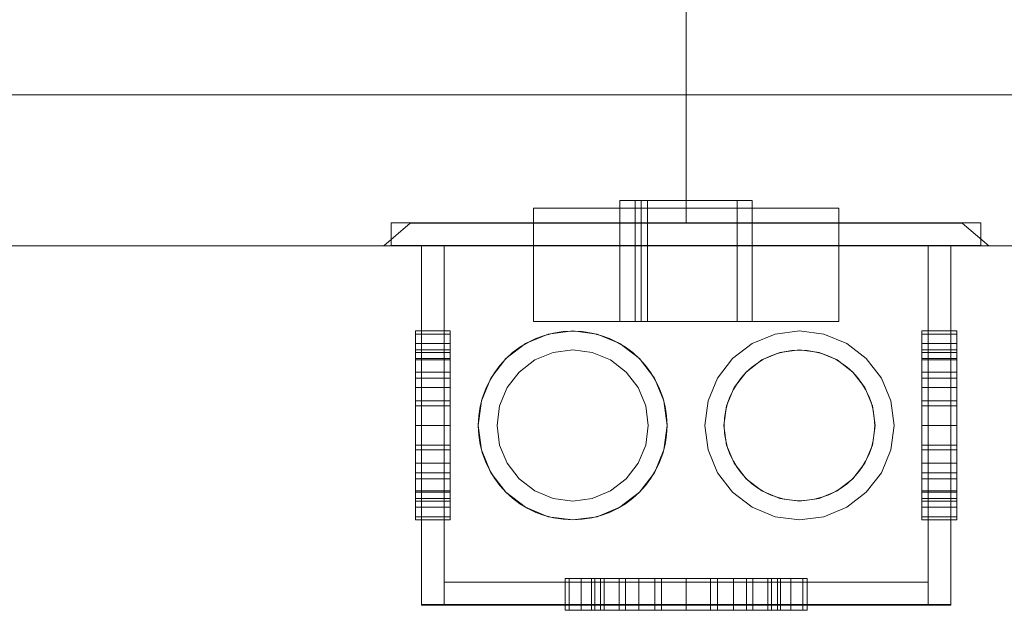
# Model space of a CAD drawing. Extents: x 5066 to 9756, y -2696 to -1109.
# Tile 167 of 208: x 9401.234 to 9401.495, y -2578.734 to -2578.577. Entities that reach past the tile are written whole.
import ezdxf

# ---------------------------------------------------------------- set-up
doc = ezdxf.new("R2010")
doc.units = 0
doc.header["$MEASUREMENT"] = 0
for name, color, linetype, lineweight in [('CE-PT Dados', 7, 'CONTINUOUS', 5), ('IFC-Caixa de passagem-Contorno', 44, 'CONTINUOUS', 5), ('IFC-Parede padrão-Contorno', 44, 'CONTINUOUS', 5), ('IFC-Parte de elemento de construção-Contorno', 253, 'CONTINUOUS', 5), ('LO-Caixa', 9, 'CONTINUOUS', 18)]:
    doc.layers.add(name, color=color, linetype=linetype, lineweight=lineweight)

msp = doc.modelspace()

# ---------------------------------------------------------------- linework, layer by layer
at = {"layer": 'CE-PT Dados'}
msp.add_line((9401.41065, -2578.51052), (9401.41065, -2578.63113), dxfattribs=at)
at = {"layer": 'IFC-Caixa de passagem-Contorno'}
for p, q in [((9401.48865, -2578.63113), (9401.33265, -2578.63113)), ((9401.33265, -2578.63113), (9401.33265, -2578.63713)), ((9401.48865, -2578.63113), (9401.48865, -2578.63713)), ((9401.48865, -2578.63713), (9401.33265, -2578.63713)), ((9401.34065, -2578.63713), (9401.34065, -2578.73213)), ((9401.48065, -2578.63713), (9401.48065, -2578.73213)), ((9401.48065, -2578.73213), (9401.34065, -2578.73213))]:
    msp.add_line(p, q, dxfattribs=at)
for centre, radius in [((9401.38065, -2578.68473), 0.02496), ((9401.44065, -2578.68473), 0.0199)]:
    msp.add_circle(centre, radius, dxfattribs=at)
at = {"layer": 'IFC-Parede padrão-Contorno', "color": 8, "lineweight": 5}
msp.add_line((9400.01167, -2578.63723), (9405.40429, -2578.63723), dxfattribs=at)
at = {"layer": 'IFC-Parte de elemento de construção-Contorno', "color": 8, "lineweight": 5}
msp.add_line((9400.45167, -2578.59723), (9407.21538, -2578.59723), dxfattribs=at)
at = {"layer": 'LO-Caixa'}
for p, q in [((9401.42815, -2578.62523), (9401.39315, -2578.62523)), ((9401.39315, -2578.62523), (9401.42815, -2578.62523)), ((9401.39315, -2578.62523), (9401.39315, -2578.65723)), ((9401.39315, -2578.65723), (9401.39315, -2578.62523)), ((9401.39715, -2578.62523), (9401.39877, -2578.62523)), ((9401.39877, -2578.62523), (9401.39715, -2578.62523)), ((9401.39715, -2578.65723), (9401.39715, -2578.62523)), ((9401.39715, -2578.65723), (9401.39715, -2578.62523)), ((9401.40044, -2578.62523), (9401.39877, -2578.62523)), ((9401.39877, -2578.62523), (9401.40044, -2578.62523)), ((9401.39877, -2578.65723), (9401.39877, -2578.62523)), ((9401.39877, -2578.65723), (9401.39877, -2578.62523)), ((9401.39877, -2578.65723), (9401.39877, -2578.62523)), ((9401.39877, -2578.65723), (9401.39877, -2578.62523)), ((9401.42415, -2578.62523), (9401.40044, -2578.62523)), ((9401.40044, -2578.62523), (9401.42415, -2578.62523)), ((9401.40044, -2578.65723), (9401.40044, -2578.62523)), ((9401.40044, -2578.65723), (9401.40044, -2578.62523)), ((9401.40044, -2578.65723), (9401.40044, -2578.62523)), ((9401.40044, -2578.65723), (9401.40044, -2578.62523)), ((9401.42415, -2578.62523), (9401.42415, -2578.65723)), ((9401.42415, -2578.65723), (9401.42415, -2578.62523)), ((9401.42815, -2578.65723), (9401.42815, -2578.62523)), ((9401.42815, -2578.65723), (9401.42815, -2578.62523)), ((9401.37025, -2578.62723), (9401.45105, -2578.62723)), ((9401.45105, -2578.62723), (9401.37025, -2578.62723)), ((9401.37025, -2578.62723), (9401.37025, -2578.65723)), ((9401.37025, -2578.65723), (9401.37025, -2578.62723)), ((9401.39315, -2578.62723), (9401.42815, -2578.62723)), ((9401.42815, -2578.62723), (9401.39315, -2578.62723)), ((9401.39315, -2578.62723), (9401.39315, -2578.65723)), ((9401.39315, -2578.65723), (9401.39315, -2578.62723)), ((9401.42815, -2578.65723), (9401.42815, -2578.62723)), ((9401.42815, -2578.65723), (9401.42815, -2578.62723)), ((9401.45105, -2578.65723), (9401.45105, -2578.62723)), ((9401.45105, -2578.65723), (9401.45105, -2578.62723)), ((9401.33765, -2578.63123), (9401.33072, -2578.63723)), ((9401.33072, -2578.63723), (9401.33765, -2578.63123)), ((9401.48365, -2578.63123), (9401.33765, -2578.63123)), ((9401.33765, -2578.63123), (9401.48365, -2578.63123)), ((9401.37025, -2578.63123), (9401.45105, -2578.63123)), ((9401.45105, -2578.63123), (9401.37025, -2578.63123)), ((9401.37025, -2578.63723), (9401.37025, -2578.63123)), ((9401.37025, -2578.63123), (9401.37025, -2578.63723)), ((9401.45105, -2578.63123), (9401.45105, -2578.63723)), ((9401.45105, -2578.63123), (9401.45105, -2578.63723)), ((9401.49072, -2578.63723), (9401.48365, -2578.63123)), ((9401.49072, -2578.63723), (9401.48365, -2578.63123)), ((9401.33072, -2578.63723), (9401.49072, -2578.63723)), ((9401.49072, -2578.63723), (9401.33072, -2578.63723)), ((9401.48065, -2578.63723), (9401.34065, -2578.63723)), ((9401.34065, -2578.63723), (9401.48065, -2578.63723)), ((9401.34065, -2578.63723), (9401.34065, -2578.73223)), ((9401.34065, -2578.63723), (9401.34065, -2578.73223)), ((9401.34665, -2578.63723), (9401.47465, -2578.63723)), ((9401.47465, -2578.63723), (9401.34665, -2578.63723)), ((9401.34665, -2578.63723), (9401.34665, -2578.73223)), ((9401.34665, -2578.63723), (9401.34665, -2578.73223)), ((9401.45105, -2578.63723), (9401.37025, -2578.63723)), ((9401.37025, -2578.63723), (9401.45105, -2578.63723)), ((9401.47465, -2578.73223), (9401.47465, -2578.63723)), ((9401.47465, -2578.63723), (9401.47465, -2578.73223)), ((9401.48065, -2578.73223), (9401.48065, -2578.63723)), ((9401.48065, -2578.63723), (9401.48065, -2578.73223)), ((9401.45105, -2578.65723), (9401.37025, -2578.65723)), ((9401.37025, -2578.65723), (9401.45105, -2578.65723)), ((9401.39315, -2578.65723), (9401.42815, -2578.65723)), ((9401.42815, -2578.65723), (9401.39315, -2578.65723)), ((9401.39315, -2578.65723), (9401.42815, -2578.65723)), ((9401.42815, -2578.65723), (9401.39315, -2578.65723)), ((9401.39877, -2578.65723), (9401.39715, -2578.65723)), ((9401.39715, -2578.65723), (9401.39877, -2578.65723)), ((9401.39877, -2578.65723), (9401.40044, -2578.65723)), ((9401.40044, -2578.65723), (9401.39877, -2578.65723)), ((9401.42415, -2578.65723), (9401.40044, -2578.65723)), ((9401.40044, -2578.65723), (9401.42415, -2578.65723)), ((9401.33905, -2578.66059), (9401.33905, -2578.65973)), ((9401.33905, -2578.65973), (9401.33905, -2578.66059)), ((9401.34825, -2578.65973), (9401.33905, -2578.65973)), ((9401.33905, -2578.66059), (9401.33905, -2578.65973)), ((9401.33905, -2578.65973), (9401.33905, -2578.66059)), ((9401.34825, -2578.65973), (9401.33905, -2578.65973)), ((9401.34825, -2578.66059), (9401.34825, -2578.65973)), ((9401.34825, -2578.65973), (9401.34825, -2578.66059)), ((9401.34825, -2578.66059), (9401.34825, -2578.65973)), ((9401.34825, -2578.65973), (9401.34825, -2578.66059)), ((9401.37418, -2578.66059), (9401.38065, -2578.65973)), ((9401.38065, -2578.65973), (9401.37418, -2578.66059)), ((9401.38065, -2578.65973), (9401.38712, -2578.66059)), ((9401.38712, -2578.66059), (9401.38065, -2578.65973)), ((9401.44065, -2578.65973), (9401.43418, -2578.66059)), ((9401.43418, -2578.66059), (9401.44065, -2578.65973)), ((9401.44712, -2578.66059), (9401.44065, -2578.65973)), ((9401.44065, -2578.65973), (9401.44712, -2578.66059)), ((9401.47305, -2578.66059), (9401.47305, -2578.65973)), ((9401.47305, -2578.65973), (9401.47305, -2578.66059)), ((9401.48225, -2578.65973), (9401.47305, -2578.65973)), ((9401.47305, -2578.66059), (9401.47305, -2578.65973)), ((9401.47305, -2578.65973), (9401.47305, -2578.66059)), ((9401.48225, -2578.65973), (9401.47305, -2578.65973)), ((9401.48225, -2578.66059), (9401.48225, -2578.65973)), ((9401.48225, -2578.65973), (9401.48225, -2578.66059)), ((9401.48225, -2578.66059), (9401.48225, -2578.65973)), ((9401.48225, -2578.65973), (9401.48225, -2578.66059)), ((9401.33905, -2578.66308), (9401.33905, -2578.66059)), ((9401.33905, -2578.66059), (9401.33905, -2578.66308)), ((9401.33905, -2578.66059), (9401.34825, -2578.66059)), ((9401.34825, -2578.66059), (9401.33905, -2578.66059)), ((9401.33905, -2578.66308), (9401.33905, -2578.66059)), ((9401.33905, -2578.66059), (9401.33905, -2578.66308)), ((9401.33905, -2578.66059), (9401.34825, -2578.66059)), ((9401.33905, -2578.66059), (9401.34825, -2578.66059)), ((9401.34825, -2578.66059), (9401.34825, -2578.66308)), ((9401.34825, -2578.66308), (9401.34825, -2578.66059)), ((9401.34825, -2578.66059), (9401.34825, -2578.66308)), ((9401.34825, -2578.66308), (9401.34825, -2578.66059)), ((9401.36815, -2578.66308), (9401.37418, -2578.66059)), ((9401.37418, -2578.66059), (9401.36815, -2578.66308)), ((9401.38712, -2578.66059), (9401.39315, -2578.66308)), ((9401.39315, -2578.66308), (9401.38712, -2578.66059)), ((9401.43418, -2578.66059), (9401.42815, -2578.66308)), ((9401.42815, -2578.66308), (9401.43418, -2578.66059)), ((9401.45315, -2578.66308), (9401.44712, -2578.66059)), ((9401.44712, -2578.66059), (9401.45315, -2578.66308)), ((9401.47305, -2578.66308), (9401.47305, -2578.66059)), ((9401.47305, -2578.66059), (9401.47305, -2578.66308)), ((9401.48225, -2578.66059), (9401.47305, -2578.66059)), ((9401.48225, -2578.66059), (9401.47305, -2578.66059)), ((9401.47305, -2578.66308), (9401.47305, -2578.66059)), ((9401.47305, -2578.66059), (9401.47305, -2578.66308)), ((9401.47305, -2578.66059), (9401.48225, -2578.66059)), ((9401.48225, -2578.66059), (9401.47305, -2578.66059)), ((9401.48225, -2578.66059), (9401.48225, -2578.66308)), ((9401.48225, -2578.66308), (9401.48225, -2578.66059)), ((9401.48225, -2578.66059), (9401.48225, -2578.66308)), ((9401.48225, -2578.66308), (9401.48225, -2578.66059)), ((9401.33905, -2578.66706), (9401.33905, -2578.66308)), ((9401.33905, -2578.66308), (9401.33905, -2578.66706)), ((9401.33905, -2578.66308), (9401.34825, -2578.66308)), ((9401.34825, -2578.66308), (9401.33905, -2578.66308)), ((9401.33905, -2578.66706), (9401.33905, -2578.66308)), ((9401.33905, -2578.66308), (9401.33905, -2578.66706)), ((9401.33905, -2578.66308), (9401.34825, -2578.66308)), ((9401.33905, -2578.66308), (9401.34825, -2578.66308)), ((9401.33905, -2578.66541), (9401.33905, -2578.66473)), ((9401.33905, -2578.66473), (9401.33905, -2578.66541)), ((9401.34825, -2578.66473), (9401.33905, -2578.66473)), ((9401.33905, -2578.66741), (9401.33905, -2578.66541)), ((9401.33905, -2578.66541), (9401.33905, -2578.66741)), ((9401.33905, -2578.66541), (9401.34825, -2578.66541)), ((9401.34825, -2578.66541), (9401.33905, -2578.66541)), ((9401.34825, -2578.66308), (9401.34825, -2578.66706)), ((9401.34825, -2578.66706), (9401.34825, -2578.66308)), ((9401.34825, -2578.66308), (9401.34825, -2578.66706)), ((9401.34825, -2578.66706), (9401.34825, -2578.66308)), ((9401.34825, -2578.66541), (9401.34825, -2578.66473)), ((9401.34825, -2578.66473), (9401.34825, -2578.66541)), ((9401.34825, -2578.66541), (9401.34825, -2578.66741)), ((9401.34825, -2578.66741), (9401.34825, -2578.66541)), ((9401.36297, -2578.66706), (9401.36815, -2578.66308)), ((9401.36815, -2578.66308), (9401.36297, -2578.66706)), ((9401.37065, -2578.66741), (9401.37547, -2578.66541)), ((9401.37065, -2578.66741), (9401.37547, -2578.66541)), ((9401.37547, -2578.66541), (9401.38065, -2578.66473)), ((9401.37547, -2578.66541), (9401.38065, -2578.66473)), ((9401.38065, -2578.66473), (9401.38582, -2578.66541)), ((9401.38065, -2578.66473), (9401.38582, -2578.66541)), ((9401.38582, -2578.66541), (9401.39065, -2578.66741)), ((9401.38582, -2578.66541), (9401.39065, -2578.66741)), ((9401.39315, -2578.66308), (9401.39833, -2578.66706)), ((9401.39833, -2578.66706), (9401.39315, -2578.66308)), ((9401.42815, -2578.66308), (9401.42297, -2578.66706)), ((9401.42297, -2578.66706), (9401.42815, -2578.66308)), ((9401.43065, -2578.66741), (9401.43547, -2578.66541)), ((9401.43547, -2578.66541), (9401.43065, -2578.66741)), ((9401.43547, -2578.66541), (9401.44065, -2578.66473)), ((9401.44065, -2578.66473), (9401.43547, -2578.66541)), ((9401.44065, -2578.66473), (9401.44582, -2578.66541)), ((9401.44582, -2578.66541), (9401.44065, -2578.66473)), ((9401.44582, -2578.66541), (9401.45065, -2578.66741)), ((9401.45065, -2578.66741), (9401.44582, -2578.66541)), ((9401.45833, -2578.66706), (9401.45315, -2578.66308)), ((9401.45315, -2578.66308), (9401.45833, -2578.66706)), ((9401.47305, -2578.66706), (9401.47305, -2578.66308)), ((9401.47305, -2578.66308), (9401.47305, -2578.66706)), ((9401.48225, -2578.66308), (9401.47305, -2578.66308)), ((9401.48225, -2578.66308), (9401.47305, -2578.66308)), ((9401.47305, -2578.66706), (9401.47305, -2578.66308)), ((9401.47305, -2578.66308), (9401.47305, -2578.66706)), ((9401.47305, -2578.66308), (9401.48225, -2578.66308)), ((9401.48225, -2578.66308), (9401.47305, -2578.66308)), ((9401.47305, -2578.66541), (9401.47305, -2578.66473)), ((9401.47305, -2578.66473), (9401.47305, -2578.66541)), ((9401.48225, -2578.66473), (9401.47305, -2578.66473)), ((9401.47305, -2578.66541), (9401.47305, -2578.66741)), ((9401.47305, -2578.66741), (9401.47305, -2578.66541)), ((9401.47305, -2578.66541), (9401.48225, -2578.66541)), ((9401.48225, -2578.66541), (9401.47305, -2578.66541)), ((9401.48225, -2578.66308), (9401.48225, -2578.66706)), ((9401.48225, -2578.66706), (9401.48225, -2578.66308)), ((9401.48225, -2578.66308), (9401.48225, -2578.66706)), ((9401.48225, -2578.66706), (9401.48225, -2578.66308)), ((9401.48225, -2578.66541), (9401.48225, -2578.66473)), ((9401.48225, -2578.66473), (9401.48225, -2578.66541)), ((9401.48225, -2578.66741), (9401.48225, -2578.66541)), ((9401.48225, -2578.66541), (9401.48225, -2578.66741)), ((9401.33905, -2578.66706), (9401.33905, -2578.67223)), ((9401.33905, -2578.67223), (9401.33905, -2578.66706)), ((9401.34825, -2578.66706), (9401.33905, -2578.66706)), ((9401.33905, -2578.66706), (9401.34825, -2578.66706)), ((9401.33905, -2578.67223), (9401.33905, -2578.66706)), ((9401.33905, -2578.66706), (9401.33905, -2578.67223)), ((9401.34825, -2578.66706), (9401.33905, -2578.66706)), ((9401.34825, -2578.66706), (9401.33905, -2578.66706)), ((9401.33905, -2578.66741), (9401.33905, -2578.67059)), ((9401.33905, -2578.67059), (9401.33905, -2578.66741)), ((9401.33905, -2578.66741), (9401.34825, -2578.66741)), ((9401.34825, -2578.66741), (9401.33905, -2578.66741)), ((9401.34825, -2578.66706), (9401.34825, -2578.67223)), ((9401.34825, -2578.67223), (9401.34825, -2578.66706)), ((9401.34825, -2578.66706), (9401.34825, -2578.67223)), ((9401.34825, -2578.67223), (9401.34825, -2578.66706)), ((9401.34825, -2578.66741), (9401.34825, -2578.67059)), ((9401.34825, -2578.67059), (9401.34825, -2578.66741)), ((9401.359, -2578.67223), (9401.36297, -2578.66706)), ((9401.36297, -2578.66706), (9401.359, -2578.67223)), ((9401.36651, -2578.67059), (9401.37065, -2578.66741)), ((9401.36651, -2578.67059), (9401.37065, -2578.66741)), ((9401.39065, -2578.66741), (9401.39479, -2578.67059)), ((9401.39065, -2578.66741), (9401.39479, -2578.67059)), ((9401.39833, -2578.66706), (9401.4023, -2578.67223)), ((9401.4023, -2578.67223), (9401.39833, -2578.66706)), ((9401.42297, -2578.66706), (9401.419, -2578.67223)), ((9401.419, -2578.67223), (9401.42297, -2578.66706)), ((9401.42651, -2578.67059), (9401.43065, -2578.66741)), ((9401.43065, -2578.66741), (9401.42651, -2578.67059)), ((9401.45065, -2578.66741), (9401.45479, -2578.67059)), ((9401.45479, -2578.67059), (9401.45065, -2578.66741)), ((9401.4623, -2578.67223), (9401.45833, -2578.66706)), ((9401.45833, -2578.66706), (9401.4623, -2578.67223)), ((9401.47305, -2578.67223), (9401.47305, -2578.66706)), ((9401.47305, -2578.66706), (9401.47305, -2578.67223)), ((9401.47305, -2578.66706), (9401.48225, -2578.66706)), ((9401.47305, -2578.66706), (9401.48225, -2578.66706)), ((9401.47305, -2578.67223), (9401.47305, -2578.66706)), ((9401.47305, -2578.66706), (9401.47305, -2578.67223)), ((9401.48225, -2578.66706), (9401.47305, -2578.66706)), ((9401.47305, -2578.66706), (9401.48225, -2578.66706)), ((9401.47305, -2578.66741), (9401.47305, -2578.67059)), ((9401.47305, -2578.67059), (9401.47305, -2578.66741)), ((9401.47305, -2578.66741), (9401.48225, -2578.66741)), ((9401.48225, -2578.66741), (9401.47305, -2578.66741)), ((9401.48225, -2578.66706), (9401.48225, -2578.67223)), ((9401.48225, -2578.67223), (9401.48225, -2578.66706)), ((9401.48225, -2578.67223), (9401.48225, -2578.66706)), ((9401.48225, -2578.66706), (9401.48225, -2578.67223)), ((9401.48225, -2578.66741), (9401.48225, -2578.67059)), ((9401.48225, -2578.67059), (9401.48225, -2578.66741)), ((9401.33905, -2578.67059), (9401.33905, -2578.67473)), ((9401.33905, -2578.67473), (9401.33905, -2578.67059)), ((9401.34825, -2578.67059), (9401.33905, -2578.67059)), ((9401.33905, -2578.67059), (9401.34825, -2578.67059)), ((9401.34825, -2578.67473), (9401.34825, -2578.67059)), ((9401.34825, -2578.67059), (9401.34825, -2578.67473)), ((9401.36333, -2578.67473), (9401.36651, -2578.67059)), ((9401.36333, -2578.67473), (9401.36651, -2578.67059)), ((9401.39479, -2578.67059), (9401.39797, -2578.67473)), ((9401.39479, -2578.67059), (9401.39797, -2578.67473)), ((9401.42651, -2578.67059), (9401.42333, -2578.67473)), ((9401.42333, -2578.67473), (9401.42651, -2578.67059)), ((9401.45797, -2578.67473), (9401.45479, -2578.67059)), ((9401.45479, -2578.67059), (9401.45797, -2578.67473)), ((9401.47305, -2578.67473), (9401.47305, -2578.67059)), ((9401.47305, -2578.67059), (9401.47305, -2578.67473)), ((9401.48225, -2578.67059), (9401.47305, -2578.67059)), ((9401.47305, -2578.67059), (9401.48225, -2578.67059)), ((9401.48225, -2578.67059), (9401.48225, -2578.67473)), ((9401.48225, -2578.67473), (9401.48225, -2578.67059)), ((9401.33905, -2578.67826), (9401.33905, -2578.67223)), ((9401.33905, -2578.67223), (9401.33905, -2578.67826)), ((9401.33905, -2578.67223), (9401.34825, -2578.67223)), ((9401.34825, -2578.67223), (9401.33905, -2578.67223)), ((9401.33905, -2578.67223), (9401.33905, -2578.67826)), ((9401.33905, -2578.67826), (9401.33905, -2578.67223)), ((9401.33905, -2578.67223), (9401.34825, -2578.67223)), ((9401.33905, -2578.67223), (9401.34825, -2578.67223)), ((9401.34825, -2578.67223), (9401.34825, -2578.67826)), ((9401.34825, -2578.67826), (9401.34825, -2578.67223)), ((9401.34825, -2578.67826), (9401.34825, -2578.67223)), ((9401.34825, -2578.67223), (9401.34825, -2578.67826)), ((9401.3565, -2578.67826), (9401.359, -2578.67223)), ((9401.359, -2578.67223), (9401.3565, -2578.67826)), ((9401.4023, -2578.67223), (9401.4048, -2578.67826)), ((9401.4048, -2578.67826), (9401.4023, -2578.67223)), ((9401.419, -2578.67223), (9401.4165, -2578.67826)), ((9401.4165, -2578.67826), (9401.419, -2578.67223)), ((9401.4648, -2578.67826), (9401.4623, -2578.67223)), ((9401.4623, -2578.67223), (9401.4648, -2578.67826)), ((9401.47305, -2578.67826), (9401.47305, -2578.67223)), ((9401.47305, -2578.67223), (9401.47305, -2578.67826)), ((9401.48225, -2578.67223), (9401.47305, -2578.67223)), ((9401.48225, -2578.67223), (9401.47305, -2578.67223)), ((9401.47305, -2578.67223), (9401.47305, -2578.67826)), ((9401.47305, -2578.67826), (9401.47305, -2578.67223)), ((9401.47305, -2578.67223), (9401.48225, -2578.67223)), ((9401.48225, -2578.67223), (9401.47305, -2578.67223)), ((9401.48225, -2578.67223), (9401.48225, -2578.67826)), ((9401.48225, -2578.67826), (9401.48225, -2578.67223)), ((9401.48225, -2578.67826), (9401.48225, -2578.67223)), ((9401.48225, -2578.67223), (9401.48225, -2578.67826)), ((9401.33905, -2578.67473), (9401.33905, -2578.67956)), ((9401.33905, -2578.67956), (9401.33905, -2578.67473)), ((9401.33905, -2578.67473), (9401.34825, -2578.67473)), ((9401.34825, -2578.67473), (9401.33905, -2578.67473)), ((9401.34825, -2578.67473), (9401.34825, -2578.67956)), ((9401.34825, -2578.67956), (9401.34825, -2578.67473)), ((9401.36133, -2578.67956), (9401.36333, -2578.67473)), ((9401.36133, -2578.67956), (9401.36333, -2578.67473)), ((9401.39797, -2578.67473), (9401.39997, -2578.67956)), ((9401.39797, -2578.67473), (9401.39997, -2578.67956)), ((9401.42133, -2578.67956), (9401.42333, -2578.67473)), ((9401.42333, -2578.67473), (9401.42133, -2578.67956)), ((9401.45797, -2578.67473), (9401.45997, -2578.67956)), ((9401.45997, -2578.67956), (9401.45797, -2578.67473)), ((9401.47305, -2578.67956), (9401.47305, -2578.67473)), ((9401.47305, -2578.67473), (9401.47305, -2578.67956)), ((9401.47305, -2578.67473), (9401.48225, -2578.67473)), ((9401.48225, -2578.67473), (9401.47305, -2578.67473)), ((9401.48225, -2578.67473), (9401.48225, -2578.67956)), ((9401.48225, -2578.67956), (9401.48225, -2578.67473)), ((9401.33905, -2578.67826), (9401.33905, -2578.68473)), ((9401.33905, -2578.68473), (9401.33905, -2578.67826)), ((9401.33905, -2578.67826), (9401.34825, -2578.67826)), ((9401.34825, -2578.67826), (9401.33905, -2578.67826)), ((9401.33905, -2578.67826), (9401.33905, -2578.68473)), ((9401.33905, -2578.68473), (9401.33905, -2578.67826)), ((9401.33905, -2578.67826), (9401.34825, -2578.67826)), ((9401.33905, -2578.67826), (9401.34825, -2578.67826)), ((9401.34825, -2578.68473), (9401.34825, -2578.67826)), ((9401.34825, -2578.67826), (9401.34825, -2578.68473)), ((9401.34825, -2578.68473), (9401.34825, -2578.67826)), ((9401.34825, -2578.67826), (9401.34825, -2578.68473)), ((9401.35565, -2578.68473), (9401.3565, -2578.67826)), ((9401.3565, -2578.67826), (9401.35565, -2578.68473)), ((9401.4048, -2578.67826), (9401.40565, -2578.68473)), ((9401.40565, -2578.68473), (9401.4048, -2578.67826)), ((9401.4165, -2578.67826), (9401.41565, -2578.68473)), ((9401.41565, -2578.68473), (9401.4165, -2578.67826)), ((9401.46565, -2578.68473), (9401.4648, -2578.67826)), ((9401.4648, -2578.67826), (9401.46565, -2578.68473)), ((9401.47305, -2578.68473), (9401.47305, -2578.67826)), ((9401.47305, -2578.67826), (9401.47305, -2578.68473)), ((9401.48225, -2578.67826), (9401.47305, -2578.67826)), ((9401.48225, -2578.67826), (9401.47305, -2578.67826)), ((9401.47305, -2578.67826), (9401.47305, -2578.68473)), ((9401.47305, -2578.68473), (9401.47305, -2578.67826)), ((9401.47305, -2578.67826), (9401.48225, -2578.67826)), ((9401.48225, -2578.67826), (9401.47305, -2578.67826)), ((9401.48225, -2578.67826), (9401.48225, -2578.68473)), ((9401.48225, -2578.68473), (9401.48225, -2578.67826)), ((9401.48225, -2578.68473), (9401.48225, -2578.67826)), ((9401.48225, -2578.67826), (9401.48225, -2578.68473)), ((9401.33905, -2578.68473), (9401.33905, -2578.67956)), ((9401.33905, -2578.67956), (9401.33905, -2578.68473)), ((9401.33905, -2578.67956), (9401.34825, -2578.67956)), ((9401.34825, -2578.67956), (9401.33905, -2578.67956)), ((9401.34825, -2578.68473), (9401.34825, -2578.67956)), ((9401.34825, -2578.67956), (9401.34825, -2578.68473)), ((9401.36065, -2578.68473), (9401.36133, -2578.67956)), ((9401.36065, -2578.68473), (9401.36133, -2578.67956)), ((9401.39997, -2578.67956), (9401.40065, -2578.68473)), ((9401.39997, -2578.67956), (9401.40065, -2578.68473)), ((9401.42065, -2578.68473), (9401.42133, -2578.67956)), ((9401.42133, -2578.67956), (9401.42065, -2578.68473)), ((9401.45997, -2578.67956), (9401.46065, -2578.68473)), ((9401.46065, -2578.68473), (9401.45997, -2578.67956)), ((9401.47305, -2578.67956), (9401.47305, -2578.68473)), ((9401.47305, -2578.68473), (9401.47305, -2578.67956)), ((9401.47305, -2578.67956), (9401.48225, -2578.67956)), ((9401.48225, -2578.67956), (9401.47305, -2578.67956)), ((9401.48225, -2578.67956), (9401.48225, -2578.68473)), ((9401.48225, -2578.68473), (9401.48225, -2578.67956)), ((9401.33905, -2578.68473), (9401.33905, -2578.6912)), ((9401.33905, -2578.6912), (9401.33905, -2578.68473)), ((9401.33905, -2578.68473), (9401.34825, -2578.68473)), ((9401.33905, -2578.68473), (9401.34825, -2578.68473)), ((9401.33905, -2578.68473), (9401.33905, -2578.6912)), ((9401.33905, -2578.6912), (9401.33905, -2578.68473)), ((9401.33905, -2578.68473), (9401.34825, -2578.68473)), ((9401.33905, -2578.68473), (9401.34825, -2578.68473)), ((9401.33905, -2578.68991), (9401.33905, -2578.68473)), ((9401.33905, -2578.68473), (9401.33905, -2578.68991)), ((9401.33905, -2578.68473), (9401.34825, -2578.68473)), ((9401.33905, -2578.68473), (9401.34825, -2578.68473)), ((9401.34825, -2578.6912), (9401.34825, -2578.68473)), ((9401.34825, -2578.68473), (9401.34825, -2578.6912)), ((9401.34825, -2578.6912), (9401.34825, -2578.68473)), ((9401.34825, -2578.68473), (9401.34825, -2578.6912)), ((9401.34825, -2578.68991), (9401.34825, -2578.68473)), ((9401.34825, -2578.68473), (9401.34825, -2578.68991)), ((9401.3565, -2578.6912), (9401.35565, -2578.68473)), ((9401.35565, -2578.68473), (9401.3565, -2578.6912)), ((9401.36133, -2578.68991), (9401.36065, -2578.68473)), ((9401.36133, -2578.68991), (9401.36065, -2578.68473)), ((9401.40065, -2578.68473), (9401.39997, -2578.68991)), ((9401.40065, -2578.68473), (9401.39997, -2578.68991)), ((9401.40565, -2578.68473), (9401.4048, -2578.6912)), ((9401.4048, -2578.6912), (9401.40565, -2578.68473)), ((9401.41565, -2578.68473), (9401.4165, -2578.6912)), ((9401.4165, -2578.6912), (9401.41565, -2578.68473)), ((9401.42133, -2578.68991), (9401.42065, -2578.68473)), ((9401.42065, -2578.68473), (9401.42133, -2578.68991)), ((9401.46065, -2578.68473), (9401.45997, -2578.68991)), ((9401.45997, -2578.68991), (9401.46065, -2578.68473)), ((9401.4648, -2578.6912), (9401.46565, -2578.68473)), ((9401.46565, -2578.68473), (9401.4648, -2578.6912)), ((9401.47305, -2578.6912), (9401.47305, -2578.68473)), ((9401.47305, -2578.68473), (9401.47305, -2578.6912)), ((9401.48225, -2578.68473), (9401.47305, -2578.68473)), ((9401.48225, -2578.68473), (9401.47305, -2578.68473)), ((9401.47305, -2578.68473), (9401.47305, -2578.6912)), ((9401.47305, -2578.6912), (9401.47305, -2578.68473)), ((9401.48225, -2578.68473), (9401.47305, -2578.68473)), ((9401.48225, -2578.68473), (9401.47305, -2578.68473)), ((9401.47305, -2578.68991), (9401.47305, -2578.68473)), ((9401.47305, -2578.68473), (9401.47305, -2578.68991)), ((9401.48225, -2578.68473), (9401.47305, -2578.68473)), ((9401.48225, -2578.68473), (9401.47305, -2578.68473)), ((9401.48225, -2578.68473), (9401.48225, -2578.6912)), ((9401.48225, -2578.6912), (9401.48225, -2578.68473)), ((9401.48225, -2578.6912), (9401.48225, -2578.68473)), ((9401.48225, -2578.68473), (9401.48225, -2578.6912)), ((9401.48225, -2578.68473), (9401.48225, -2578.68991)), ((9401.48225, -2578.68991), (9401.48225, -2578.68473)), ((9401.33905, -2578.69473), (9401.33905, -2578.68991)), ((9401.33905, -2578.68991), (9401.33905, -2578.69473)), ((9401.34825, -2578.68991), (9401.33905, -2578.68991)), ((9401.33905, -2578.68991), (9401.34825, -2578.68991)), ((9401.33905, -2578.69723), (9401.33905, -2578.6912)), ((9401.33905, -2578.6912), (9401.33905, -2578.69723)), ((9401.34825, -2578.6912), (9401.33905, -2578.6912)), ((9401.33905, -2578.6912), (9401.34825, -2578.6912)), ((9401.33905, -2578.69723), (9401.33905, -2578.6912)), ((9401.33905, -2578.6912), (9401.33905, -2578.69723)), ((9401.33905, -2578.6912), (9401.34825, -2578.6912)), ((9401.33905, -2578.6912), (9401.34825, -2578.6912)), ((9401.34825, -2578.68991), (9401.34825, -2578.69473)), ((9401.34825, -2578.69473), (9401.34825, -2578.68991)), ((9401.34825, -2578.6912), (9401.34825, -2578.69723)), ((9401.34825, -2578.69723), (9401.34825, -2578.6912)), ((9401.34825, -2578.6912), (9401.34825, -2578.69723)), ((9401.34825, -2578.69723), (9401.34825, -2578.6912)), ((9401.359, -2578.69723), (9401.3565, -2578.6912)), ((9401.3565, -2578.6912), (9401.359, -2578.69723)), ((9401.36333, -2578.69473), (9401.36133, -2578.68991)), ((9401.36333, -2578.69473), (9401.36133, -2578.68991)), ((9401.39997, -2578.68991), (9401.39797, -2578.69473)), ((9401.39997, -2578.68991), (9401.39797, -2578.69473)), ((9401.4048, -2578.6912), (9401.4023, -2578.69723)), ((9401.4023, -2578.69723), (9401.4048, -2578.6912)), ((9401.4165, -2578.6912), (9401.419, -2578.69723)), ((9401.419, -2578.69723), (9401.4165, -2578.6912)), ((9401.42333, -2578.69473), (9401.42133, -2578.68991)), ((9401.42133, -2578.68991), (9401.42333, -2578.69473)), ((9401.45997, -2578.68991), (9401.45797, -2578.69473)), ((9401.45797, -2578.69473), (9401.45997, -2578.68991)), ((9401.4623, -2578.69723), (9401.4648, -2578.6912)), ((9401.4648, -2578.6912), (9401.4623, -2578.69723)), ((9401.47305, -2578.69473), (9401.47305, -2578.68991)), ((9401.47305, -2578.68991), (9401.47305, -2578.69473)), ((9401.48225, -2578.68991), (9401.47305, -2578.68991)), ((9401.47305, -2578.68991), (9401.48225, -2578.68991)), ((9401.47305, -2578.6912), (9401.47305, -2578.69723)), ((9401.47305, -2578.69723), (9401.47305, -2578.6912)), ((9401.48225, -2578.6912), (9401.47305, -2578.6912)), ((9401.48225, -2578.6912), (9401.47305, -2578.6912)), ((9401.47305, -2578.6912), (9401.47305, -2578.69723)), ((9401.47305, -2578.69723), (9401.47305, -2578.6912)), ((9401.48225, -2578.6912), (9401.47305, -2578.6912)), ((9401.47305, -2578.6912), (9401.48225, -2578.6912)), ((9401.48225, -2578.69473), (9401.48225, -2578.68991)), ((9401.48225, -2578.68991), (9401.48225, -2578.69473)), ((9401.48225, -2578.69723), (9401.48225, -2578.6912)), ((9401.48225, -2578.6912), (9401.48225, -2578.69723)), ((9401.48225, -2578.69723), (9401.48225, -2578.6912)), ((9401.48225, -2578.6912), (9401.48225, -2578.69723)), ((9401.33905, -2578.69888), (9401.33905, -2578.69473)), ((9401.33905, -2578.69473), (9401.33905, -2578.69888)), ((9401.33905, -2578.69473), (9401.34825, -2578.69473)), ((9401.34825, -2578.69473), (9401.33905, -2578.69473)), ((9401.34825, -2578.69473), (9401.34825, -2578.69888)), ((9401.34825, -2578.69888), (9401.34825, -2578.69473)), ((9401.36651, -2578.69888), (9401.36333, -2578.69473)), ((9401.36651, -2578.69888), (9401.36333, -2578.69473)), ((9401.39797, -2578.69473), (9401.39479, -2578.69888)), ((9401.39797, -2578.69473), (9401.39479, -2578.69888)), ((9401.42333, -2578.69473), (9401.42651, -2578.69888)), ((9401.42651, -2578.69888), (9401.42333, -2578.69473)), ((9401.45479, -2578.69888), (9401.45797, -2578.69473)), ((9401.45797, -2578.69473), (9401.45479, -2578.69888)), ((9401.47305, -2578.69888), (9401.47305, -2578.69473)), ((9401.47305, -2578.69473), (9401.47305, -2578.69888)), ((9401.47305, -2578.69473), (9401.48225, -2578.69473)), ((9401.48225, -2578.69473), (9401.47305, -2578.69473)), ((9401.48225, -2578.69888), (9401.48225, -2578.69473)), ((9401.48225, -2578.69473), (9401.48225, -2578.69888)), ((9401.33905, -2578.70241), (9401.33905, -2578.69723)), ((9401.33905, -2578.69723), (9401.33905, -2578.70241)), ((9401.33905, -2578.69723), (9401.34825, -2578.69723)), ((9401.34825, -2578.69723), (9401.33905, -2578.69723)), ((9401.33905, -2578.70241), (9401.33905, -2578.69723)), ((9401.33905, -2578.69723), (9401.33905, -2578.70241)), ((9401.33905, -2578.69723), (9401.34825, -2578.69723)), ((9401.33905, -2578.69723), (9401.34825, -2578.69723)), ((9401.33905, -2578.69888), (9401.33905, -2578.70205)), ((9401.33905, -2578.70205), (9401.33905, -2578.69888)), ((9401.33905, -2578.69888), (9401.34825, -2578.69888)), ((9401.34825, -2578.69888), (9401.33905, -2578.69888)), ((9401.34825, -2578.69723), (9401.34825, -2578.70241)), ((9401.34825, -2578.70241), (9401.34825, -2578.69723)), ((9401.34825, -2578.69723), (9401.34825, -2578.70241)), ((9401.34825, -2578.70241), (9401.34825, -2578.69723)), ((9401.34825, -2578.69888), (9401.34825, -2578.70205)), ((9401.34825, -2578.70205), (9401.34825, -2578.69888)), ((9401.36297, -2578.70241), (9401.359, -2578.69723)), ((9401.359, -2578.69723), (9401.36297, -2578.70241)), ((9401.37065, -2578.70205), (9401.36651, -2578.69888)), ((9401.37065, -2578.70205), (9401.36651, -2578.69888)), ((9401.39479, -2578.69888), (9401.39065, -2578.70205)), ((9401.39479, -2578.69888), (9401.39065, -2578.70205)), ((9401.4023, -2578.69723), (9401.39833, -2578.70241)), ((9401.39833, -2578.70241), (9401.4023, -2578.69723)), ((9401.419, -2578.69723), (9401.42297, -2578.70241)), ((9401.42297, -2578.70241), (9401.419, -2578.69723)), ((9401.43065, -2578.70205), (9401.42651, -2578.69888)), ((9401.42651, -2578.69888), (9401.43065, -2578.70205)), ((9401.45479, -2578.69888), (9401.45065, -2578.70205)), ((9401.45065, -2578.70205), (9401.45479, -2578.69888)), ((9401.45833, -2578.70241), (9401.4623, -2578.69723)), ((9401.4623, -2578.69723), (9401.45833, -2578.70241)), ((9401.47305, -2578.69723), (9401.47305, -2578.70241)), ((9401.47305, -2578.70241), (9401.47305, -2578.69723)), ((9401.48225, -2578.69723), (9401.47305, -2578.69723)), ((9401.48225, -2578.69723), (9401.47305, -2578.69723)), ((9401.47305, -2578.69723), (9401.47305, -2578.70241)), ((9401.47305, -2578.70241), (9401.47305, -2578.69723)), ((9401.47305, -2578.69723), (9401.48225, -2578.69723)), ((9401.48225, -2578.69723), (9401.47305, -2578.69723)), ((9401.47305, -2578.69888), (9401.47305, -2578.70205)), ((9401.47305, -2578.70205), (9401.47305, -2578.69888)), ((9401.47305, -2578.69888), (9401.48225, -2578.69888)), ((9401.48225, -2578.69888), (9401.47305, -2578.69888)), ((9401.48225, -2578.70241), (9401.48225, -2578.69723)), ((9401.48225, -2578.69723), (9401.48225, -2578.70241)), ((9401.48225, -2578.70241), (9401.48225, -2578.69723)), ((9401.48225, -2578.69723), (9401.48225, -2578.70241)), ((9401.48225, -2578.70205), (9401.48225, -2578.69888)), ((9401.48225, -2578.69888), (9401.48225, -2578.70205)), ((9401.33905, -2578.70405), (9401.33905, -2578.70205)), ((9401.33905, -2578.70205), (9401.33905, -2578.70405)), ((9401.34825, -2578.70205), (9401.33905, -2578.70205)), ((9401.33905, -2578.70205), (9401.34825, -2578.70205)), ((9401.33905, -2578.70638), (9401.33905, -2578.70241)), ((9401.33905, -2578.70241), (9401.33905, -2578.70638)), ((9401.33905, -2578.70241), (9401.34825, -2578.70241)), ((9401.34825, -2578.70241), (9401.33905, -2578.70241)), ((9401.33905, -2578.70638), (9401.33905, -2578.70241)), ((9401.33905, -2578.70241), (9401.33905, -2578.70638)), ((9401.34825, -2578.70241), (9401.33905, -2578.70241)), ((9401.34825, -2578.70241), (9401.33905, -2578.70241)), ((9401.33905, -2578.70473), (9401.33905, -2578.70405)), ((9401.33905, -2578.70405), (9401.33905, -2578.70473)), ((9401.33905, -2578.70405), (9401.34825, -2578.70405)), ((9401.34825, -2578.70405), (9401.33905, -2578.70405)), ((9401.34825, -2578.70205), (9401.34825, -2578.70405)), ((9401.34825, -2578.70405), (9401.34825, -2578.70205)), ((9401.34825, -2578.70241), (9401.34825, -2578.70638)), ((9401.34825, -2578.70638), (9401.34825, -2578.70241)), ((9401.34825, -2578.70241), (9401.34825, -2578.70638)), ((9401.34825, -2578.70638), (9401.34825, -2578.70241)), ((9401.34825, -2578.70473), (9401.34825, -2578.70405)), ((9401.34825, -2578.70405), (9401.34825, -2578.70473)), ((9401.36815, -2578.70638), (9401.36297, -2578.70241)), ((9401.36297, -2578.70241), (9401.36815, -2578.70638)), ((9401.37547, -2578.70405), (9401.37065, -2578.70205)), ((9401.37547, -2578.70405), (9401.37065, -2578.70205)), ((9401.38065, -2578.70473), (9401.37547, -2578.70405)), ((9401.38065, -2578.70473), (9401.37547, -2578.70405)), ((9401.38582, -2578.70405), (9401.38065, -2578.70473)), ((9401.38582, -2578.70405), (9401.38065, -2578.70473)), ((9401.39065, -2578.70205), (9401.38582, -2578.70405)), ((9401.39065, -2578.70205), (9401.38582, -2578.70405)), ((9401.39833, -2578.70241), (9401.39315, -2578.70638)), ((9401.39315, -2578.70638), (9401.39833, -2578.70241)), ((9401.42297, -2578.70241), (9401.42815, -2578.70638)), ((9401.42815, -2578.70638), (9401.42297, -2578.70241)), ((9401.43547, -2578.70405), (9401.43065, -2578.70205)), ((9401.43065, -2578.70205), (9401.43547, -2578.70405)), ((9401.44065, -2578.70473), (9401.43547, -2578.70405)), ((9401.43547, -2578.70405), (9401.44065, -2578.70473)), ((9401.44582, -2578.70405), (9401.44065, -2578.70473)), ((9401.44065, -2578.70473), (9401.44582, -2578.70405)), ((9401.45065, -2578.70205), (9401.44582, -2578.70405)), ((9401.44582, -2578.70405), (9401.45065, -2578.70205)), ((9401.45315, -2578.70638), (9401.45833, -2578.70241)), ((9401.45833, -2578.70241), (9401.45315, -2578.70638)), ((9401.47305, -2578.70205), (9401.47305, -2578.70405)), ((9401.47305, -2578.70405), (9401.47305, -2578.70205)), ((9401.48225, -2578.70205), (9401.47305, -2578.70205)), ((9401.47305, -2578.70205), (9401.48225, -2578.70205)), ((9401.47305, -2578.70638), (9401.47305, -2578.70241)), ((9401.47305, -2578.70241), (9401.47305, -2578.70638)), ((9401.47305, -2578.70241), (9401.48225, -2578.70241)), ((9401.47305, -2578.70241), (9401.48225, -2578.70241)), ((9401.47305, -2578.70638), (9401.47305, -2578.70241)), ((9401.47305, -2578.70241), (9401.47305, -2578.70638)), ((9401.47305, -2578.70241), (9401.48225, -2578.70241)), ((9401.48225, -2578.70241), (9401.47305, -2578.70241)), ((9401.47305, -2578.70473), (9401.47305, -2578.70405)), ((9401.47305, -2578.70405), (9401.47305, -2578.70473)), ((9401.47305, -2578.70405), (9401.48225, -2578.70405)), ((9401.48225, -2578.70405), (9401.47305, -2578.70405)), ((9401.48225, -2578.70405), (9401.48225, -2578.70205)), ((9401.48225, -2578.70205), (9401.48225, -2578.70405)), ((9401.48225, -2578.70241), (9401.48225, -2578.70638)), ((9401.48225, -2578.70638), (9401.48225, -2578.70241)), ((9401.48225, -2578.70638), (9401.48225, -2578.70241)), ((9401.48225, -2578.70241), (9401.48225, -2578.70638)), ((9401.48225, -2578.70473), (9401.48225, -2578.70405)), ((9401.48225, -2578.70405), (9401.48225, -2578.70473)), ((9401.33905, -2578.70473), (9401.34825, -2578.70473)), ((9401.33905, -2578.70888), (9401.33905, -2578.70638)), ((9401.33905, -2578.70638), (9401.33905, -2578.70888)), ((9401.34825, -2578.70638), (9401.33905, -2578.70638)), ((9401.33905, -2578.70638), (9401.34825, -2578.70638)), ((9401.33905, -2578.70888), (9401.33905, -2578.70638)), ((9401.33905, -2578.70638), (9401.33905, -2578.70888)), ((9401.33905, -2578.70638), (9401.34825, -2578.70638)), ((9401.33905, -2578.70638), (9401.34825, -2578.70638)), ((9401.34825, -2578.70638), (9401.34825, -2578.70888)), ((9401.34825, -2578.70888), (9401.34825, -2578.70638)), ((9401.34825, -2578.70638), (9401.34825, -2578.70888)), ((9401.34825, -2578.70888), (9401.34825, -2578.70638)), ((9401.37418, -2578.70888), (9401.36815, -2578.70638)), ((9401.36815, -2578.70638), (9401.37418, -2578.70888)), ((9401.39315, -2578.70638), (9401.38712, -2578.70888)), ((9401.38712, -2578.70888), (9401.39315, -2578.70638)), ((9401.42815, -2578.70638), (9401.43418, -2578.70888)), ((9401.43418, -2578.70888), (9401.42815, -2578.70638)), ((9401.44712, -2578.70888), (9401.45315, -2578.70638)), ((9401.45315, -2578.70638), (9401.44712, -2578.70888)), ((9401.47305, -2578.70473), (9401.48225, -2578.70473)), ((9401.47305, -2578.70888), (9401.47305, -2578.70638)), ((9401.47305, -2578.70638), (9401.47305, -2578.70888)), ((9401.48225, -2578.70638), (9401.47305, -2578.70638)), ((9401.48225, -2578.70638), (9401.47305, -2578.70638)), ((9401.47305, -2578.70888), (9401.47305, -2578.70638)), ((9401.47305, -2578.70638), (9401.47305, -2578.70888)), ((9401.48225, -2578.70638), (9401.47305, -2578.70638)), ((9401.47305, -2578.70638), (9401.48225, -2578.70638)), ((9401.48225, -2578.70638), (9401.48225, -2578.70888)), ((9401.48225, -2578.70888), (9401.48225, -2578.70638)), ((9401.48225, -2578.70888), (9401.48225, -2578.70638)), ((9401.48225, -2578.70638), (9401.48225, -2578.70888)), ((9401.33905, -2578.70888), (9401.33905, -2578.70973)), ((9401.33905, -2578.70973), (9401.33905, -2578.70888)), ((9401.33905, -2578.70888), (9401.34825, -2578.70888)), ((9401.34825, -2578.70888), (9401.33905, -2578.70888)), ((9401.33905, -2578.70888), (9401.33905, -2578.70973)), ((9401.33905, -2578.70973), (9401.33905, -2578.70888)), ((9401.33905, -2578.70888), (9401.34825, -2578.70888)), ((9401.33905, -2578.70888), (9401.34825, -2578.70888)), ((9401.33905, -2578.70973), (9401.34825, -2578.70973)), ((9401.33905, -2578.70973), (9401.34825, -2578.70973)), ((9401.34825, -2578.70888), (9401.34825, -2578.70973)), ((9401.34825, -2578.70973), (9401.34825, -2578.70888)), ((9401.34825, -2578.70888), (9401.34825, -2578.70973)), ((9401.34825, -2578.70973), (9401.34825, -2578.70888)), ((9401.38065, -2578.70973), (9401.37418, -2578.70888)), ((9401.37418, -2578.70888), (9401.38065, -2578.70973)), ((9401.38712, -2578.70888), (9401.38065, -2578.70973)), ((9401.38065, -2578.70973), (9401.38712, -2578.70888)), ((9401.43418, -2578.70888), (9401.44065, -2578.70973)), ((9401.44065, -2578.70973), (9401.43418, -2578.70888)), ((9401.44065, -2578.70973), (9401.44712, -2578.70888)), ((9401.44712, -2578.70888), (9401.44065, -2578.70973)), ((9401.47305, -2578.70888), (9401.47305, -2578.70973)), ((9401.47305, -2578.70973), (9401.47305, -2578.70888)), ((9401.48225, -2578.70888), (9401.47305, -2578.70888)), ((9401.48225, -2578.70888), (9401.47305, -2578.70888)), ((9401.47305, -2578.70888), (9401.47305, -2578.70973)), ((9401.47305, -2578.70973), (9401.47305, -2578.70888)), ((9401.47305, -2578.70888), (9401.48225, -2578.70888)), ((9401.48225, -2578.70888), (9401.47305, -2578.70888)), ((9401.47305, -2578.70973), (9401.48225, -2578.70973)), ((9401.47305, -2578.70973), (9401.48225, -2578.70973)), ((9401.48225, -2578.70888), (9401.48225, -2578.70973)), ((9401.48225, -2578.70973), (9401.48225, -2578.70888)), ((9401.48225, -2578.70888), (9401.48225, -2578.70973)), ((9401.48225, -2578.70973), (9401.48225, -2578.70888)), ((9401.37974, -2578.72523), (9401.37865, -2578.72523)), ((9401.37865, -2578.72523), (9401.37974, -2578.72523)), ((9401.37865, -2578.73363), (9401.37865, -2578.72523)), ((9401.38294, -2578.72523), (9401.37974, -2578.72523)), ((9401.37974, -2578.72523), (9401.38294, -2578.72523)), ((9401.37974, -2578.73363), (9401.37974, -2578.72523)), ((9401.37974, -2578.73363), (9401.37974, -2578.72523)), ((9401.38802, -2578.72523), (9401.38294, -2578.72523)), ((9401.38294, -2578.72523), (9401.38802, -2578.72523)), ((9401.38294, -2578.72523), (9401.38294, -2578.73363)), ((9401.38294, -2578.73363), (9401.38294, -2578.72523)), ((9401.38565, -2578.72523), (9401.3865, -2578.72523)), ((9401.38565, -2578.73363), (9401.38565, -2578.72523)), ((9401.3865, -2578.72523), (9401.38565, -2578.72523)), ((9401.3865, -2578.72523), (9401.38565, -2578.72523)), ((9401.38565, -2578.72523), (9401.3865, -2578.72523)), ((9401.38565, -2578.73363), (9401.38565, -2578.72523)), ((9401.3865, -2578.72523), (9401.389, -2578.72523)), ((9401.3865, -2578.73363), (9401.3865, -2578.72523)), ((9401.389, -2578.72523), (9401.3865, -2578.72523)), ((9401.3865, -2578.72523), (9401.3865, -2578.73363)), ((9401.3865, -2578.72523), (9401.389, -2578.72523)), ((9401.389, -2578.72523), (9401.3865, -2578.72523)), ((9401.3865, -2578.72523), (9401.3865, -2578.73363)), ((9401.3865, -2578.72523), (9401.3865, -2578.73363)), ((9401.38802, -2578.72523), (9401.39465, -2578.72523)), ((9401.39465, -2578.72523), (9401.38802, -2578.72523)), ((9401.38802, -2578.73363), (9401.38802, -2578.72523)), ((9401.38802, -2578.72523), (9401.38802, -2578.73363)), ((9401.389, -2578.72523), (9401.389, -2578.73363)), ((9401.389, -2578.72523), (9401.39297, -2578.72523)), ((9401.389, -2578.73363), (9401.389, -2578.72523)), ((9401.39297, -2578.72523), (9401.389, -2578.72523)), ((9401.389, -2578.72523), (9401.39297, -2578.72523)), ((9401.39297, -2578.72523), (9401.389, -2578.72523)), ((9401.389, -2578.72523), (9401.389, -2578.73363)), ((9401.389, -2578.72523), (9401.389, -2578.73363)), ((9401.39297, -2578.72523), (9401.39815, -2578.72523)), ((9401.39297, -2578.73363), (9401.39297, -2578.72523)), ((9401.39297, -2578.72523), (9401.39297, -2578.73363)), ((9401.39815, -2578.72523), (9401.39297, -2578.72523)), ((9401.39297, -2578.72523), (9401.39815, -2578.72523)), ((9401.39815, -2578.72523), (9401.39297, -2578.72523)), ((9401.39297, -2578.73363), (9401.39297, -2578.72523)), ((9401.39297, -2578.73363), (9401.39297, -2578.72523)), ((9401.39465, -2578.72523), (9401.40237, -2578.72523)), ((9401.40237, -2578.72523), (9401.39465, -2578.72523)), ((9401.39465, -2578.73363), (9401.39465, -2578.72523)), ((9401.39465, -2578.73363), (9401.39465, -2578.72523)), ((9401.39815, -2578.72523), (9401.40418, -2578.72523)), ((9401.39815, -2578.73363), (9401.39815, -2578.72523)), ((9401.39815, -2578.72523), (9401.39815, -2578.73363)), ((9401.40418, -2578.72523), (9401.39815, -2578.72523)), ((9401.40418, -2578.72523), (9401.39815, -2578.72523)), ((9401.39815, -2578.72523), (9401.40418, -2578.72523)), ((9401.39815, -2578.72523), (9401.39815, -2578.73363)), ((9401.39815, -2578.72523), (9401.39815, -2578.73363)), ((9401.40237, -2578.72523), (9401.41065, -2578.72523)), ((9401.41065, -2578.72523), (9401.40237, -2578.72523)), ((9401.40237, -2578.72523), (9401.40237, -2578.73363)), ((9401.40237, -2578.73363), (9401.40237, -2578.72523)), ((9401.40418, -2578.72523), (9401.40418, -2578.73363)), ((9401.40418, -2578.72523), (9401.41065, -2578.72523)), ((9401.40418, -2578.73363), (9401.40418, -2578.72523)), ((9401.41065, -2578.72523), (9401.40418, -2578.72523)), ((9401.41065, -2578.72523), (9401.40418, -2578.72523)), ((9401.40418, -2578.72523), (9401.41065, -2578.72523)), ((9401.40418, -2578.72523), (9401.40418, -2578.73363)), ((9401.40418, -2578.72523), (9401.40418, -2578.73363)), ((9401.41065, -2578.72523), (9401.41065, -2578.73363)), ((9401.41065, -2578.72523), (9401.41712, -2578.72523)), ((9401.41712, -2578.72523), (9401.41065, -2578.72523)), ((9401.41065, -2578.72523), (9401.41065, -2578.73363)), ((9401.41712, -2578.72523), (9401.41065, -2578.72523)), ((9401.41065, -2578.72523), (9401.41712, -2578.72523)), ((9401.41065, -2578.72523), (9401.41065, -2578.73363)), ((9401.41065, -2578.72523), (9401.41065, -2578.73363)), ((9401.41065, -2578.72523), (9401.41893, -2578.72523)), ((9401.41893, -2578.72523), (9401.41065, -2578.72523)), ((9401.41065, -2578.72523), (9401.41065, -2578.73363)), ((9401.41065, -2578.72523), (9401.41065, -2578.73363)), ((9401.41712, -2578.72523), (9401.42315, -2578.72523)), ((9401.41712, -2578.73363), (9401.41712, -2578.72523)), ((9401.42315, -2578.72523), (9401.41712, -2578.72523)), ((9401.41712, -2578.72523), (9401.41712, -2578.73363)), ((9401.41712, -2578.72523), (9401.42315, -2578.72523)), ((9401.42315, -2578.72523), (9401.41712, -2578.72523)), ((9401.41712, -2578.72523), (9401.41712, -2578.73363)), ((9401.41712, -2578.72523), (9401.41712, -2578.73363)), ((9401.42665, -2578.72523), (9401.41893, -2578.72523)), ((9401.41893, -2578.72523), (9401.42665, -2578.72523)), ((9401.41893, -2578.73363), (9401.41893, -2578.72523)), ((9401.41893, -2578.72523), (9401.41893, -2578.73363)), ((9401.42315, -2578.72523), (9401.42833, -2578.72523)), ((9401.42315, -2578.73363), (9401.42315, -2578.72523)), ((9401.42833, -2578.72523), (9401.42315, -2578.72523)), ((9401.42315, -2578.72523), (9401.42315, -2578.73363)), ((9401.42315, -2578.72523), (9401.42833, -2578.72523)), ((9401.42833, -2578.72523), (9401.42315, -2578.72523)), ((9401.42315, -2578.72523), (9401.42315, -2578.73363)), ((9401.42315, -2578.72523), (9401.42315, -2578.73363)), ((9401.43328, -2578.72523), (9401.42665, -2578.72523)), ((9401.42665, -2578.72523), (9401.43328, -2578.72523)), ((9401.42665, -2578.73363), (9401.42665, -2578.72523)), ((9401.42665, -2578.73363), (9401.42665, -2578.72523)), ((9401.42833, -2578.72523), (9401.42833, -2578.73363)), ((9401.42833, -2578.72523), (9401.4323, -2578.72523)), ((9401.42833, -2578.73363), (9401.42833, -2578.72523)), ((9401.4323, -2578.72523), (9401.42833, -2578.72523)), ((9401.42833, -2578.72523), (9401.4323, -2578.72523)), ((9401.4323, -2578.72523), (9401.42833, -2578.72523)), ((9401.42833, -2578.73363), (9401.42833, -2578.72523)), ((9401.42833, -2578.73363), (9401.42833, -2578.72523)), ((9401.4323, -2578.72523), (9401.4348, -2578.72523)), ((9401.4323, -2578.73363), (9401.4323, -2578.72523)), ((9401.4323, -2578.72523), (9401.4323, -2578.73363)), ((9401.4348, -2578.72523), (9401.4323, -2578.72523)), ((9401.4323, -2578.72523), (9401.4348, -2578.72523)), ((9401.4348, -2578.72523), (9401.4323, -2578.72523)), ((9401.4323, -2578.72523), (9401.4323, -2578.73363)), ((9401.4323, -2578.72523), (9401.4323, -2578.73363)), ((9401.43328, -2578.72523), (9401.43836, -2578.72523)), ((9401.43836, -2578.72523), (9401.43328, -2578.72523)), ((9401.43328, -2578.72523), (9401.43328, -2578.73363)), ((9401.43328, -2578.73363), (9401.43328, -2578.72523)), ((9401.4348, -2578.72523), (9401.43565, -2578.72523)), ((9401.4348, -2578.73363), (9401.4348, -2578.72523)), ((9401.4348, -2578.72523), (9401.4348, -2578.73363)), ((9401.43565, -2578.72523), (9401.4348, -2578.72523)), ((9401.4348, -2578.72523), (9401.43565, -2578.72523)), ((9401.43565, -2578.72523), (9401.4348, -2578.72523)), ((9401.4348, -2578.72523), (9401.4348, -2578.73363)), ((9401.4348, -2578.72523), (9401.4348, -2578.73363)), ((9401.43565, -2578.72523), (9401.43565, -2578.73363)), ((9401.43565, -2578.72523), (9401.43565, -2578.73363)), ((9401.44156, -2578.72523), (9401.43836, -2578.72523)), ((9401.43836, -2578.72523), (9401.44156, -2578.72523)), ((9401.43836, -2578.73363), (9401.43836, -2578.72523)), ((9401.43836, -2578.72523), (9401.43836, -2578.73363)), ((9401.44265, -2578.72523), (9401.44156, -2578.72523)), ((9401.44156, -2578.72523), (9401.44265, -2578.72523)), ((9401.44156, -2578.73363), (9401.44156, -2578.72523)), ((9401.44156, -2578.73363), (9401.44156, -2578.72523)), ((9401.44265, -2578.72523), (9401.44265, -2578.73363)), ((9401.47465, -2578.72623), (9401.34665, -2578.72623)), ((9401.34665, -2578.72623), (9401.47465, -2578.72623)), ((9401.34665, -2578.72623), (9401.34665, -2578.73223)), ((9401.34665, -2578.72623), (9401.34665, -2578.73223)), ((9401.47465, -2578.73223), (9401.47465, -2578.72623)), ((9401.47465, -2578.72623), (9401.47465, -2578.73223)), ((9401.34065, -2578.73223), (9401.48065, -2578.73223)), ((9401.48065, -2578.73223), (9401.34065, -2578.73223)), ((9401.47465, -2578.73223), (9401.34665, -2578.73223)), ((9401.34665, -2578.73223), (9401.47465, -2578.73223)), ((9401.34665, -2578.73223), (9401.47465, -2578.73223)), ((9401.47465, -2578.73223), (9401.34665, -2578.73223)), ((9401.37974, -2578.73363), (9401.37865, -2578.73363)), ((9401.37865, -2578.73363), (9401.37974, -2578.73363)), ((9401.38294, -2578.73363), (9401.37974, -2578.73363)), ((9401.37974, -2578.73363), (9401.38294, -2578.73363)), ((9401.38802, -2578.73363), (9401.38294, -2578.73363)), ((9401.38294, -2578.73363), (9401.38802, -2578.73363)), ((9401.3865, -2578.73363), (9401.38565, -2578.73363)), ((9401.38565, -2578.73363), (9401.3865, -2578.73363)), ((9401.3865, -2578.73363), (9401.38565, -2578.73363)), ((9401.38565, -2578.73363), (9401.3865, -2578.73363)), ((9401.389, -2578.73363), (9401.3865, -2578.73363)), ((9401.3865, -2578.73363), (9401.389, -2578.73363)), ((9401.389, -2578.73363), (9401.3865, -2578.73363)), ((9401.3865, -2578.73363), (9401.389, -2578.73363)), ((9401.39465, -2578.73363), (9401.38802, -2578.73363)), ((9401.38802, -2578.73363), (9401.39465, -2578.73363)), ((9401.39297, -2578.73363), (9401.389, -2578.73363)), ((9401.389, -2578.73363), (9401.39297, -2578.73363)), ((9401.39297, -2578.73363), (9401.389, -2578.73363)), ((9401.389, -2578.73363), (9401.39297, -2578.73363)), ((9401.39815, -2578.73363), (9401.39297, -2578.73363)), ((9401.39297, -2578.73363), (9401.39815, -2578.73363)), ((9401.39815, -2578.73363), (9401.39297, -2578.73363)), ((9401.39297, -2578.73363), (9401.39815, -2578.73363)), ((9401.40237, -2578.73363), (9401.39465, -2578.73363)), ((9401.39465, -2578.73363), (9401.40237, -2578.73363)), ((9401.40418, -2578.73363), (9401.39815, -2578.73363)), ((9401.39815, -2578.73363), (9401.40418, -2578.73363)), ((9401.40418, -2578.73363), (9401.39815, -2578.73363)), ((9401.39815, -2578.73363), (9401.41712, -2578.73363)), ((9401.40418, -2578.73363), (9401.39815, -2578.73363)), ((9401.41065, -2578.73363), (9401.40237, -2578.73363)), ((9401.40237, -2578.73363), (9401.41065, -2578.73363)), ((9401.41065, -2578.73363), (9401.40418, -2578.73363)), ((9401.40418, -2578.73363), (9401.41065, -2578.73363)), ((9401.41065, -2578.73363), (9401.40418, -2578.73363)), ((9401.41065, -2578.73363), (9401.40418, -2578.73363)), ((9401.41712, -2578.73363), (9401.41065, -2578.73363)), ((9401.41065, -2578.73363), (9401.41712, -2578.73363)), ((9401.41712, -2578.73363), (9401.41065, -2578.73363)), ((9401.41712, -2578.73363), (9401.41065, -2578.73363)), ((9401.41893, -2578.73363), (9401.41065, -2578.73363)), ((9401.41065, -2578.73363), (9401.41893, -2578.73363)), ((9401.42315, -2578.73363), (9401.41712, -2578.73363)), ((9401.41712, -2578.73363), (9401.42315, -2578.73363)), ((9401.42315, -2578.73363), (9401.41712, -2578.73363)), ((9401.41712, -2578.73363), (9401.42315, -2578.73363)), ((9401.42665, -2578.73363), (9401.41893, -2578.73363)), ((9401.41893, -2578.73363), (9401.42665, -2578.73363)), ((9401.42833, -2578.73363), (9401.42315, -2578.73363)), ((9401.42315, -2578.73363), (9401.42833, -2578.73363)), ((9401.42833, -2578.73363), (9401.42315, -2578.73363)), ((9401.42315, -2578.73363), (9401.42833, -2578.73363)), ((9401.43328, -2578.73363), (9401.42665, -2578.73363)), ((9401.42665, -2578.73363), (9401.43328, -2578.73363)), ((9401.4323, -2578.73363), (9401.42833, -2578.73363)), ((9401.42833, -2578.73363), (9401.4323, -2578.73363)), ((9401.4323, -2578.73363), (9401.42833, -2578.73363)), ((9401.42833, -2578.73363), (9401.4323, -2578.73363)), ((9401.4348, -2578.73363), (9401.4323, -2578.73363)), ((9401.4323, -2578.73363), (9401.4348, -2578.73363)), ((9401.4348, -2578.73363), (9401.4323, -2578.73363)), ((9401.4323, -2578.73363), (9401.4348, -2578.73363)), ((9401.43836, -2578.73363), (9401.43328, -2578.73363)), ((9401.43328, -2578.73363), (9401.43836, -2578.73363)), ((9401.43565, -2578.73363), (9401.4348, -2578.73363)), ((9401.4348, -2578.73363), (9401.43565, -2578.73363)), ((9401.43565, -2578.73363), (9401.4348, -2578.73363)), ((9401.4348, -2578.73363), (9401.43565, -2578.73363)), ((9401.44156, -2578.73363), (9401.43836, -2578.73363)), ((9401.43836, -2578.73363), (9401.44156, -2578.73363)), ((9401.44265, -2578.73363), (9401.44156, -2578.73363)), ((9401.44156, -2578.73363), (9401.44265, -2578.73363))]:
    msp.add_line(p, q, dxfattribs=at)

doc.saveas('drawing.dxf')
